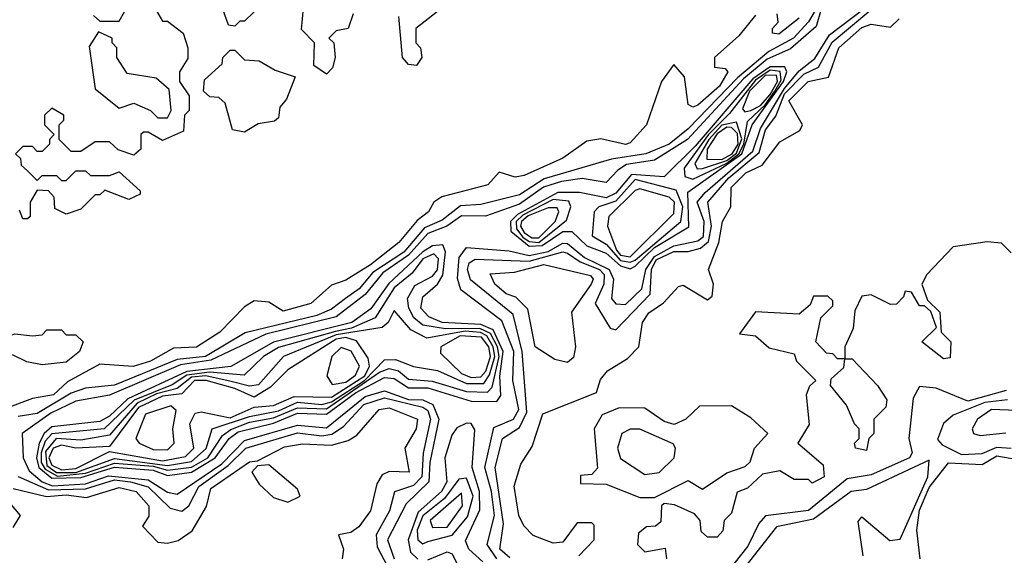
# Model space of a CAD drawing. Extents: x 2889633 to 3052318, y 540750 to 918690.
# Tile 25 of 256: x 3013628 to 3015671, y 560053 to 561163. Entities that reach past the tile are written whole.
import ezdxf

# ---------------------------------------------------------------- set-up
doc = ezdxf.new("R2010")
doc.units = 0

msp = doc.modelspace()

# ---------------------------------------------------------------- linework, layer by layer
at = {"layer": '0CON02XD'}
for points in [[(3015303.9, 561226.1), (3015265, 561158.6), (3015233.3, 561125), (3015182.7, 561097.3), (3015117.2, 561042.8), (3015015, 560937.1), (3014975.8, 560905), (3014927.5, 560885), (3014855.7, 560874.3), (3014716.7, 560833.3), (3014665, 560800), (3014585, 560780), (3014542.8, 560777.2), (3014505, 560747.8), (3014468.1, 560731.9), (3014425, 560681.2), (3014361.3, 560638.7), (3014332.9, 560605), (3014304.6, 560585.4), (3014275, 560563.1), (3014245, 560550), (3014096.3, 560513.7), (3014013.8, 560465), (3013955, 560458.8), (3013825, 560405.6), (3013765, 560398.9), (3013735, 560388.9), (3013665, 560346.7), (3013625, 560340.6)], [(3014153, 561217), (3014095, 561160), (3014085, 561160), (3014075, 561150), (3014061.7, 561151.7), (3014050, 561185)], [(3013910, 561185), (3013925, 561160), (3013935, 561160), (3013967.5, 561135), (3013977.5, 561105), (3013977, 561083), (3013960, 561055), (3013960, 561035), (3013980, 561005), (3013980, 560975), (3013970, 560965), (3013968.3, 560931.7), (3013925, 560912.5), (3013895, 560930), (3013885, 560930), (3013880, 560925), (3013880, 560895), (3013865, 560882.5), (3013833, 560893), (3013815, 560910), (3013785, 560910), (3013755, 560890), (3013735, 560890), (3013710, 560915), (3013710, 560945), (3013720, 560955), (3013720, 560965), (3013695, 560980), (3013680, 560965), (3013680, 560945), (3013700, 560925), (3013690, 560915), (3013690, 560905), (3013675, 560890), (3013665, 560890), (3013655, 560900), (3013635, 560900), (3013620, 560885), (3013630, 560875), (3013631.7, 560861.7), (3013645, 560850), (3013665, 560830), (3013675, 560840), (3013705, 560840), (3013715, 560830), (3013725, 560830), (3013745, 560850), (3013765, 560850), (3013775, 560840), (3013815, 560840), (3013835, 560847.5), (3013878.3, 560808.3), (3013878.3, 560801.7), (3013855, 560790), (3013805, 560810), (3013795, 560800), (3013785, 560800), (3013755, 560770), (3013725, 560760), (3013701.7, 560771.7), (3013700, 560795), (3013688.3, 560808.3), (3013665, 560810), (3013650, 560785), (3013650, 560755), (3013645, 560750), (3013635, 560750), (3013628.3, 560768.3)], [(3015290.8, 561185), (3015280.9, 561149.1), (3015227.2, 561102.7), (3015179, 561081), (3015129.6, 561040.4), (3015013.5, 560915), (3014945, 560872.1), (3014887.3, 560862.7), (3014868.9, 560851.1), (3014845, 560825.7), (3014795, 560833.9), (3014752.2, 560827.8), (3014715, 560816.2), (3014665, 560780.7), (3014595, 560755.6), (3014545, 560756.5), (3014514.7, 560735.3), (3014475, 560719.6), (3014435, 560674.7), (3014381.5, 560638.6), (3014345, 560593.5), (3014285, 560547.3), (3014138.9, 560511.1), (3014025, 560457.1), (3013962.2, 560447.8), (3013815, 560384.6), (3013745, 560371.9), (3013692.8, 560347.2), (3013633.3, 560305), (3013635.6, 560255), (3013648.1, 560228), (3013675, 560205.2), (3013696.7, 560196.7), (3013765, 560201.1), (3013812.7, 560217.3), (3013895, 560209.3), (3013935, 560183.3), (3013955, 560179.2), (3014047.6, 560242.4), (3014095, 560290.4), (3014205, 560322.5), (3014265, 560317.1), (3014345, 560381.6), (3014385, 560393.3), (3014435, 560375.8), (3014465, 560375.3), (3014485.6, 560365), (3014498.2, 560335), (3014478.9, 560245), (3014477.3, 560205), (3014430.4, 560159.6), (3014391.1, 560085), (3014405.5, 560045)], [(3013781.7, 561171.7), (3013795, 561160), (3013835, 561160), (3013858.3, 561201.7)], [(3014265, 561050), (3014238.3, 561068.3), (3014240, 561115), (3014213, 561143), (3014217, 561187)], [(3014618.5, 560045), (3014598.1, 560075), (3014613.2, 560135), (3014607.3, 560185), (3014593.2, 560235), (3014612.2, 560317.8), (3014652.5, 560335), (3014663.6, 560355), (3014651.2, 560415), (3014653.4, 560475), (3014628.8, 560538.8), (3014543.3, 560603.3), (3014536.5, 560626.5), (3014539.8, 560670.2), (3014555, 560690.8), (3014643.6, 560683.6), (3014685, 560674.2), (3014725, 560682.3), (3014755, 560699.6), (3014765, 560699.2), (3014800.3, 560670.3), (3014851.2, 560645), (3014860.4, 560625), (3014856.2, 560585), (3014865, 560573.8), (3014885, 560572.5), (3014918.9, 560605), (3014927.5, 560645), (3014945, 560672.3), (3014985, 560694.2), (3015035, 560704.6), (3015046.6, 560713.4), (3015048, 560745), (3015033.4, 560785), (3015050.6, 560805), (3015149.3, 560890.7), (3015165, 560937.8), (3015215, 561020.2), (3015245, 561057.1), (3015277.6, 561082.4), (3015308.1, 561131.9), (3015376.5, 561183.6)], [(3015155, 561172.5), (3015120, 561130), (3015070, 561085), (3015070, 561065), (3015091.7, 561061.7), (3015097.5, 561055), (3015080, 561025), (3015035, 560986.2), (3015025, 560982), (3015015, 560987.5), (3015007.5, 561045), (3014985, 561070), (3014960, 561035), (3014928.8, 560945), (3014895, 560908), (3014885, 560904.3), (3014833.9, 560916.1), (3014805, 560911.2), (3014755, 560876.2), (3014675, 560840), (3014656.4, 560836.4), (3014623, 560847), (3014599.5, 560820.5), (3014504.1, 560795.9), (3014487.5, 560785), (3014476.7, 560765), (3014453, 560747), (3014415, 560701.2), (3014356, 560655), (3014305, 560623.3), (3014275, 560612.5), (3014232.5, 560575), (3014175, 560558.8), (3014145, 560577.5), (3014115, 560580), (3014095, 560567.5), (3014043.3, 560515), (3013995, 560484), (3013947.7, 560482.3), (3013900, 560455), (3013864.1, 560444.1), (3013795, 560448.8), (3013727.9, 560412.1), (3013698.8, 560385), (3013655, 560377.5), (3013602, 560358)], [(3014320, 561175), (3014310, 561145), (3014285, 561140), (3014270, 561125), (3014280, 561115), (3014282.5, 561085), (3014277, 561063), (3014265, 561050)], [(3014495, 561180), (3014450, 561145), (3014450, 561115), (3014460, 561105), (3014462.5, 561085), (3014451.7, 561068.3), (3014435, 561070), (3014422.5, 561085), (3014415, 561170)], [(3014645, 560047.5), (3014624.4, 560065), (3014632.1, 560117.9), (3014614.4, 560235), (3014630, 560295), (3014665, 560317.5), (3014680.6, 560349.4), (3014670.5, 560475), (3014652.1, 560552.1), (3014563.7, 560623.7), (3014557.1, 560645), (3014561.1, 560658.9), (3014573.5, 560666.5), (3014685, 560662.7), (3014755, 560681.9), (3014765, 560679.4), (3014791.2, 560661.2), (3014831.4, 560645), (3014840.5, 560635), (3014840, 560615), (3014822.5, 560575), (3014853.6, 560523.6), (3014865, 560520), (3014936.2, 560593.8), (3014939.1, 560645), (3014948.7, 560665), (3014985, 560682.3), (3015015, 560682.5), (3015040.9, 560689.1), (3015057, 560703), (3015063.2, 560735), (3015056.2, 560785), (3015099.6, 560835), (3015162.1, 560887.9), (3015175.5, 560935), (3015196.7, 560963.3), (3015215, 561009.7), (3015255, 561050), (3015285.4, 561064.6), (3015313.8, 561116.2), (3015390, 561180)], [(3014788.3, 560051.7), (3014820, 560085), (3014820, 560115), (3014815, 560120), (3014785, 560120), (3014755, 560080), (3014735, 560077.5), (3014693.6, 560093.6), (3014673.9, 560113.9), (3014663.8, 560135), (3014653.9, 560196.1), (3014668.3, 560241.7), (3014691.7, 560278.3), (3014713.9, 560346.1), (3014825, 560390), (3014833, 560417), (3014847.5, 560435), (3014889.3, 560460.7), (3014912.5, 560485), (3014920, 560535), (3014933.8, 560555), (3014963.9, 560576.1), (3014995, 560610), (3015005, 560612.5), (3015055, 560582.5), (3015065, 560590), (3015067.5, 560615), (3015057.5, 560645), (3015078.6, 560701.4), (3015086.2, 560745), (3015103.3, 560775), (3015104.2, 560815), (3015135, 560845.6), (3015168.6, 560861.4), (3015205, 560910), (3015246.4, 560933.6), (3015252.5, 560945), (3015224.2, 560995), (3015263.8, 561035), (3015306.2, 561043.8), (3015327.5, 561105), (3015375, 561146.9), (3015395, 561153.8), (3015435, 561147.5), (3015452.5, 561165)], [(3015245, 561166.2), (3015203.3, 561133.3), (3015190, 561135), (3015190, 561145), (3015201.7, 561158.3), (3015200, 561175)], [(3013935, 560960), (3013942.5, 560975), (3013938.3, 561018.3), (3013911.7, 561041.7), (3013851.7, 561051.7), (3013830, 561085), (3013830, 561105), (3013820, 561115), (3013820, 561125), (3013791.7, 561138.3), (3013772.5, 561107.5), (3013785, 561020), (3013835, 560980), (3013865, 560990), (3013900, 560975), (3013915, 560960), (3013935, 560960)], [(3014095, 560930), (3014070, 560935), (3014055, 560990), (3014041.7, 561001.7), (3014023, 561003), (3014010, 561015), (3014011.7, 561038.3), (3014048.3, 561071.7), (3014050, 561085), (3014065, 561100), (3014075, 561100), (3014095, 561080), (3014125, 561077.5), (3014158.3, 561058.3), (3014200, 561045), (3014181.7, 560998.3), (3014168.3, 560981.7), (3014165, 560960), (3014157, 560953), (3014123, 560947), (3014095, 560930)], [(3014895, 560646.9), (3014905, 560652.1), (3014945, 560690.5), (3015016.6, 560733.4), (3015014.7, 560805.3), (3015126.7, 560885), (3015147.5, 560945), (3015212.8, 561035), (3015220, 561055), (3015215.3, 561065.3), (3015185, 561065.6), (3015149.5, 561040.5), (3015029.3, 560900.7), (3014965, 560837.5), (3014897.6, 560842.4), (3014865, 560803.8), (3014845, 560793.9), (3014790, 560805), (3014744.6, 560804.6), (3014661, 560759), (3014646.6, 560745), (3014647.1, 560725), (3014685, 560693.3), (3014711.9, 560695), (3014755, 560724.1), (3014774, 560724), (3014805, 560694.6), (3014845, 560678.8), (3014875, 560652.7), (3014895, 560646.9)], [(3015025, 560832.7), (3015095.4, 560865.4), (3015120.2, 560885), (3015130.8, 560905), (3015138.3, 560951.8), (3015175, 560986.4), (3015195.1, 561014.9), (3015207.7, 561037.7), (3015205.9, 561055.9), (3015185, 561058.2), (3015155, 561038), (3015101.1, 560968.9), (3015057.3, 560925), (3015006.5, 560855), (3015008.3, 560838.3), (3015025, 560832.7)], [(3015132.4, 560972.4), (3015145, 560974.6), (3015165, 560985.2), (3015185, 561007.9), (3015200.5, 561035), (3015198.1, 561048.1), (3015175, 561047.1), (3015142.5, 561015), (3015128, 560978), (3015132.4, 560972.4)], [(3015033.8, 560853.8), (3015045, 560854.6), (3015095, 560871.2), (3015115, 560886.5), (3015126.2, 560916.2), (3015115, 560950.6), (3015085, 560944.3), (3015058, 560915), (3015028.9, 560865), (3015033.8, 560853.8)], [(3015085, 560873.5), (3015106.6, 560885), (3015118.7, 560905), (3015117.4, 560927.4), (3015105, 560939.7), (3015095, 560940), (3015075, 560926.5), (3015054.7, 560894.6), (3015054, 560874), (3015085, 560873.5)], [(3014895, 560660.3), (3014905, 560664.7), (3015000, 560745), (3015004, 560775), (3014990, 560810), (3014905, 560832.1), (3014865, 560787.1), (3014830, 560775), (3014820, 560765), (3014816, 560715), (3014845, 560697.8), (3014875, 560663.7), (3014895, 560660.3)], [(3014895, 560671.4), (3014985, 560761.2), (3014986.5, 560785), (3014976, 560795), (3014915, 560812.5), (3014905, 560809.2), (3014850.8, 560755), (3014847.5, 560735), (3014866.5, 560685), (3014875, 560674.7), (3014895, 560671.4)], [(3014705, 560701.3), (3014762.4, 560747.6), (3014771.4, 560775), (3014767.2, 560787.2), (3014735, 560790), (3014672.2, 560757.9), (3014658.6, 560745), (3014659.2, 560729.2), (3014672.2, 560712.3), (3014685, 560703.2), (3014705, 560701.3)], [(3014705, 560711.1), (3014739.2, 560745), (3014746.5, 560765), (3014743, 560773), (3014725, 560773.1), (3014683.3, 560756.7), (3014669.2, 560745), (3014667.2, 560735), (3014675, 560721.6), (3014691.1, 560711.1), (3014705, 560711.1)], [(3013695, 560212.2), (3013755, 560213.9), (3013825, 560235.6), (3013905, 560229.1), (3013935, 560218), (3013985, 560224.7), (3014033.8, 560255), (3014062.7, 560295), (3014081.4, 560308.6), (3014155, 560326.8), (3014205, 560347.1), (3014265, 560345.3), (3014325, 560389.3), (3014385, 560421.2), (3014405, 560419.5), (3014435, 560399.6), (3014475, 560399.6), (3014565, 560371.9), (3014618.3, 560371.7), (3014626.3, 560383.7), (3014624.1, 560424.1), (3014631.6, 560475), (3014610.4, 560520.4), (3014585, 560530.9), (3014505, 560535.4), (3014476.9, 560546.8), (3014460.6, 560565), (3014465, 560588.8), (3014495.3, 560614.6), (3014506.4, 560633.6), (3014511.8, 560681.8), (3014506.2, 560696.2), (3014485, 560694.6), (3014465, 560681.8), (3014393.9, 560616.1), (3014356.5, 560563.5), (3014317.5, 560535), (3014155, 560494.6), (3014066.2, 560443.8), (3013975, 560434), (3013852.7, 560377.3), (3013815, 560341.1), (3013795, 560330), (3013695, 560318.9), (3013678.9, 560305), (3013668.8, 560285), (3013663.3, 560255), (3013668.4, 560235), (3013695, 560212.2)], [(3015685, 560680), (3015665, 560700), (3015635, 560702.5), (3015565, 560692.5), (3015510, 560635), (3015500, 560615), (3015511.7, 560581.7), (3015537, 560557), (3015540, 560515), (3015560, 560495), (3015558.3, 560461.7), (3015545, 560460), (3015500, 560495), (3015530, 560525), (3015518.3, 560558.3), (3015505, 560570), (3015495, 560570), (3015478.3, 560598.3), (3015465, 560600), (3015461.7, 560588.3), (3015447, 560573), (3015435, 560572.5), (3015395, 560592.5), (3015375, 560590), (3015360.7, 560559.3), (3015357, 560523), (3015340, 560485), (3015340, 560460), (3015355, 560460), (3015407.5, 560405), (3015427.5, 560375), (3015425, 560360), (3015400, 560335), (3015400, 560305), (3015390, 560295), (3015385, 560270), (3015362.5, 560275), (3015360, 560285), (3015370, 560295), (3015370, 560315), (3015360, 560325), (3015343.6, 560363.6), (3015310, 560405), (3015311.7, 560418.3), (3015338.3, 560441.7), (3015340, 560460), (3015325, 560460), (3015315, 560470), (3015301.7, 560471.7), (3015280, 560495), (3015290, 560545), (3015315, 560570), (3015315, 560580), (3015305, 560590), (3015275, 560590), (3015268.3, 560571.7), (3015245, 560552.5), (3015155, 560557.5), (3015121.7, 560511.7), (3015155, 560507.5), (3015183, 560483), (3015235, 560470), (3015240, 560455), (3015280, 560415), (3015267, 560403), (3015260, 560385), (3015266.4, 560323.6), (3015242.5, 560285), (3015295, 560240), (3015297.5, 560215), (3015272.5, 560202.5), (3015265, 560210), (3015235, 560210), (3015205, 560227.5), (3015169.3, 560220.7), (3015138.3, 560191.7), (3015116.7, 560183.3), (3015105, 560140), (3015090, 560125), (3015087, 560103), (3015075, 560090), (3015055, 560090), (3015041.7, 560101.7), (3015040, 560125), (3015028.3, 560138.3), (3014987, 560157), (3014965, 560160), (3014960, 560155), (3014958.3, 560121.7), (3014947, 560113), (3014928.3, 560111.7), (3014911.7, 560098.3), (3014910, 560075), (3014925, 560060), (3014967.5, 560067.5), (3014970, 560045)], [(3013706.7, 560216.8), (3013765, 560223.1), (3013825, 560243.9), (3013905, 560237.6), (3013935, 560228.8), (3013985, 560235.3), (3014018.5, 560255), (3014049.3, 560300.7), (3014066.5, 560313.5), (3014105, 560328.6), (3014155, 560337.7), (3014205, 560358.6), (3014265, 560356.3), (3014375, 560432.1), (3014395, 560440), (3014414, 560435), (3014435, 560418.1), (3014483.9, 560413.9), (3014555, 560392.3), (3014599.1, 560390.9), (3014608.7, 560401.3), (3014623, 560465), (3014619.8, 560485), (3014605, 560512.7), (3014582.8, 560522.8), (3014511.9, 560522), (3014465, 560530), (3014445.7, 560545), (3014435.6, 560565), (3014432.9, 560585), (3014448.1, 560611.9), (3014485, 560631.1), (3014495.3, 560644.7), (3014497.2, 560667.2), (3014487.7, 560677.7), (3014465, 560667.5), (3014442.4, 560637.6), (3014405, 560606.9), (3014366, 560545), (3014316.7, 560523.3), (3014283.3, 560516.8), (3014165, 560483.5), (3014134, 560465), (3014094.2, 560425.8), (3014021.9, 560432), (3013975, 560426), (3013945, 560406.4), (3013865.8, 560374.2), (3013803.8, 560315), (3013695.3, 560304.8), (3013681, 560289), (3013672.7, 560265), (3013672.7, 560245), (3013681, 560231), (3013706.7, 560216.8)], [(3014765, 560452.5), (3014738.3, 560458.3), (3014697.5, 560485), (3014682.7, 560562.7), (3014657.5, 560587.5), (3014637.5, 560595), (3014613.8, 560615), (3014604.1, 560635.9), (3014655, 560640), (3014715.5, 560655.5), (3014812.7, 560632.7), (3014818, 560625), (3014814, 560615), (3014773, 560557), (3014781.2, 560485), (3014777, 560463), (3014765, 560452.5)], [(3013705, 560224.1), (3013745, 560224.5), (3013825, 560253.3), (3013935, 560238.6), (3013985, 560246.8), (3014015, 560274.2), (3014027.5, 560315), (3014105, 560340.3), (3014165, 560352.3), (3014205, 560370.3), (3014255, 560365.3), (3014275, 560370.5), (3014343.6, 560415), (3014385, 560458.1), (3014408.3, 560458.3), (3014445, 560444.3), (3014495, 560435.8), (3014555, 560408.5), (3014591.2, 560408.8), (3014603.2, 560426.8), (3014613.9, 560465), (3014610.9, 560485), (3014597.5, 560507.5), (3014584.5, 560514.5), (3014552.8, 560517.2), (3014473, 560503), (3014439.8, 560519.8), (3014405, 560560), (3014392.5, 560535), (3014380, 560525), (3014285, 560509.4), (3014175.5, 560464.5), (3014123.6, 560406.4), (3014105, 560403.6), (3014066.9, 560413.1), (3014014.4, 560424.4), (3013985, 560421.8), (3013955, 560398.7), (3013912.5, 560387.5), (3013872.1, 560367.9), (3013815, 560301.5), (3013755, 560291.2), (3013704.4, 560295), (3013682.2, 560267.9), (3013685, 560238.8), (3013705, 560224.1)], [(3013675, 560447.5), (3013643.6, 560453.6), (3013615, 560467.5), (3013585, 560470), (3013580, 560485), (3013600, 560505), (3013618.3, 560511.7), (3013655, 560507.5), (3013675, 560510), (3013685, 560520), (3013715, 560520), (3013725, 560510), (3013745, 560510), (3013760, 560495), (3013752.5, 560475), (3013725, 560453.3), (3013675, 560447.5)], [(3013715, 560230), (3013745, 560232.4), (3013815, 560267.5), (3013925, 560248.7), (3013972.7, 560257.3), (3013989.4, 560275), (3013981.1, 560325), (3013992.4, 560347.6), (3014005, 560350), (3014065, 560337.5), (3014115, 560360), (3014155, 560363.1), (3014197.8, 560382.2), (3014275, 560380.5), (3014344.2, 560425), (3014354.2, 560445), (3014351.6, 560461.6), (3014327.2, 560497.2), (3014305, 560504.3), (3014285, 560500.9), (3014185, 560437.5), (3014148.9, 560401.1), (3014115, 560380.8), (3014075, 560398.7), (3014015, 560415.2), (3013991.4, 560415), (3013965, 560387.5), (3013925, 560382.4), (3013875, 560358.8), (3013815, 560278), (3013745, 560274.5), (3013715, 560281.2), (3013697.8, 560275), (3013688.9, 560255), (3013695, 560239.6), (3013715, 560230)], [(3014565, 560421.1), (3014585, 560422.9), (3014595.5, 560434.5), (3014605.2, 560465), (3014601.7, 560485), (3014586.2, 560505), (3014542.1, 560507.9), (3014502, 560485), (3014501.4, 560471.4), (3014545, 560429.5), (3014565, 560421.1)], [(3014276.9, 560406.9), (3014305, 560411.8), (3014325, 560426.1), (3014333.2, 560445), (3014315.8, 560475.9), (3014295, 560483.2), (3014276.1, 560465), (3014265.4, 560425), (3014276.9, 560406.9)], [(3015675, 560394.4), (3015595, 560371.9), (3015529.3, 560399.3), (3015495, 560402.5), (3015481.7, 560378.3), (3015472.5, 560295), (3015480, 560265), (3015474, 560255), (3015395, 560219.4), (3015345, 560211.4), (3015265, 560145.7), (3015175.8, 560134.2), (3015161.4, 560118.6), (3015138.7, 560071.3), (3015110, 560035), (3015091.2, 560025), (3015035, 560020), (3014938.5, 559981.5), (3014915, 559962.5), (3014895, 559962)], [(3013625, 560215.7), (3013688.3, 560188.2), (3013765, 560190.7), (3013825, 560208.8), (3013858, 560205), (3013894.7, 560194.6), (3013940.5, 560150.5), (3013965, 560144.3), (3013979.2, 560155), (3014000, 560195), (3014061, 560239.1), (3014097.5, 560275), (3014205, 560306.4), (3014255, 560300.4), (3014276, 560304), (3014300.4, 560319.6), (3014342.5, 560365), (3014385, 560379.2), (3014465, 560360), (3014475, 560352.5), (3014480.9, 560335), (3014465.4, 560264.6), (3014462.5, 560215), (3014445, 560197.5), (3014405.8, 560184.2), (3014395.8, 560145), (3014368.1, 560095), (3014370.3, 560070.3), (3014411.2, 559991.2)], [(3015677.5, 560375), (3015630.7, 560369.3), (3015565, 560342.9), (3015544.4, 560325.6), (3015532.5, 560292.5), (3015541.7, 560281.7), (3015581.7, 560261.7), (3015625, 560263.5), (3015655, 560276.9), (3015685, 560274.5)], [(3013615, 560191.2), (3013684.3, 560174.3), (3013725, 560177.9), (3013767.3, 560172.7), (3013835, 560192.9), (3013870, 560185), (3013896.2, 560155), (3013896.4, 560133.6), (3013883, 560113), (3013915, 560080), (3013935, 560077.5), (3013957, 560083), (3013986.4, 560103.6), (3014015.9, 560154.1), (3014025, 560191.2), (3014105, 560246.7), (3014121.7, 560248.3), (3014177.7, 560277.7), (3014215, 560284), (3014275, 560280.8), (3014309.5, 560290.5), (3014328, 560302), (3014373.8, 560355), (3014395, 560358.6), (3014453.3, 560335), (3014451.2, 560315), (3014427.5, 560275), (3014436.2, 560225), (3014395, 560226.7), (3014380.5, 560219.5), (3014369.5, 560200.5), (3014356.2, 560145), (3014331.7, 560111.7), (3014315, 560100), (3014290, 560095), (3014300, 560065), (3014297.5, 560045)], [(3013935, 560271.1), (3013948.8, 560285), (3013946.2, 560315), (3013953.1, 560353.1), (3013942.2, 560362.2), (3013889.6, 560345), (3013869.4, 560295), (3013876, 560285), (3013905, 560272.3), (3013935, 560271.1)], [(3014945, 560172.5), (3015015, 560207.5), (3015045, 560190), (3015095, 560223.3), (3015133.6, 560236.4), (3015143.6, 560246.4), (3015152.5, 560275), (3015180, 560305), (3015145, 560337.5), (3015105, 560362.5), (3015038.3, 560361.7), (3015010, 560335), (3014986, 560324), (3014965, 560330), (3014925, 560357.5), (3014871.7, 560358.3), (3014836.4, 560343.6), (3014820, 560315), (3014827, 560233), (3014815, 560220), (3014791.7, 560218.3), (3014791.7, 560201.7), (3014845, 560200), (3014915, 560172.5), (3014945, 560172.5)], [(3015697.1, 560352.9), (3015644.3, 560355), (3015615.4, 560335), (3015604.3, 560315), (3015606.7, 560305), (3015620.9, 560300.9), (3015673.7, 560306.3)], [(3014589.3, 560039.3), (3014560, 560065), (3014552.9, 560082.9), (3014583.1, 560146.8), (3014582, 560185), (3014566.7, 560235), (3014572.8, 560312.8), (3014565, 560325.8), (3014555, 560326.9), (3014535, 560316.9), (3014525, 560302), (3014510, 560255), (3014514.5, 560205), (3014503.5, 560185), (3014455, 560142.2), (3014434.5, 560085), (3014438.8, 560058.8), (3014454.6, 560044.6)], [(3014925, 560220), (3014955, 560224), (3014986.2, 560255), (3014988.8, 560275), (3014983.9, 560283.9), (3014915, 560313.8), (3014895, 560313.8), (3014877.5, 560305), (3014868.8, 560275), (3014875, 560253.3), (3014925, 560220)], [(3015378.3, 560051.7), (3015367.5, 560122.5), (3015375, 560132.5), (3015433.3, 560083.3), (3015455, 560085.8), (3015512.1, 560215), (3015515, 560250), (3015385, 560189.2), (3015353.3, 560185), (3015275, 560127.8), (3015198.2, 560111.8), (3015135, 560031.1)], [(3015496.2, 560045), (3015489.2, 560105), (3015495, 560146.2), (3015515, 560192.9), (3015555, 560244.2), (3015625, 560240.8), (3015655, 560258.9), (3015695, 560251.9)], [(3014185, 560162.5), (3014210, 560175), (3014205, 560190), (3014145, 560240), (3014121.7, 560238.3), (3014110, 560225), (3014125, 560200), (3014155, 560172.5), (3014185, 560162.5)], [(3014465, 560076.7), (3014475, 560081.2), (3014525.5, 560094.5), (3014557.4, 560132.6), (3014568.9, 560175), (3014555, 560212.5), (3014539.7, 560210.3), (3014509.3, 560170.7), (3014465, 560134.3), (3014452.9, 560105), (3014454.4, 560085), (3014465, 560076.7)], [(3013615, 560110), (3013630, 560135), (3013585, 560187.5)], [(3014485, 560110), (3014515, 560111.1), (3014546.7, 560155), (3014545, 560181.2), (3014480, 560125), (3014485, 560110)], [(3014475, 560043.3), (3014515, 560060), (3014525.7, 560055.7), (3014535.5, 560035.5)]]:
    msp.add_lwpolyline(points, dxfattribs=at)

doc.saveas('drawing.dxf')
